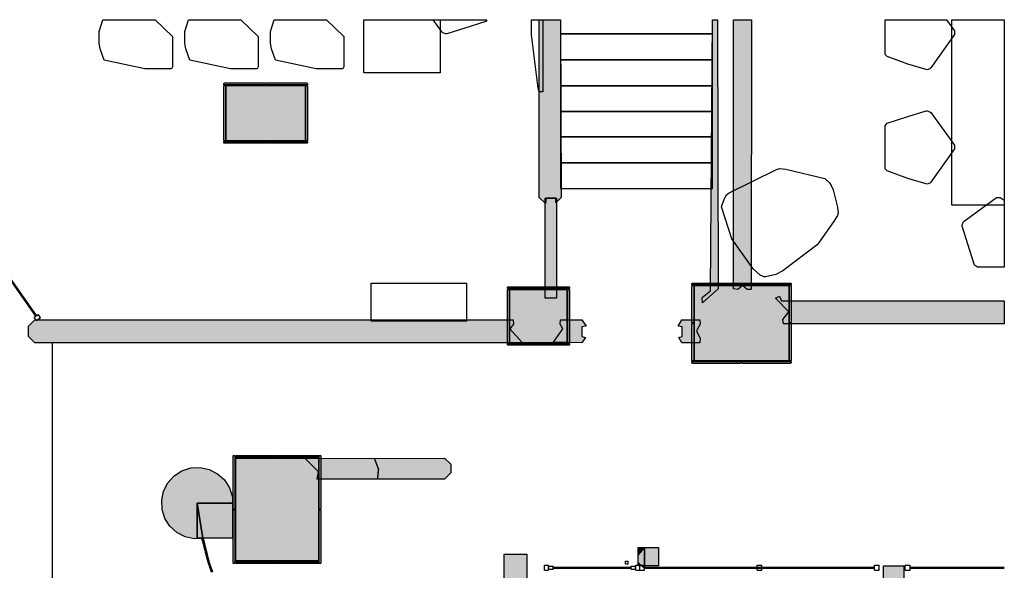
# Model space of a CAD drawing. Header units: millimetres. Extents: x -18533 to 137888, y -83624 to 7711.
# Tile 15 of 38: x -1994 to 8350, y 1248 to 7025. Entities that reach past the tile are written whole.
import ezdxf

# ---------------------------------------------------------------- set-up
doc = ezdxf.new("R2010")
doc.units = ezdxf.units.MM
for name, color, linetype in [('A-ARREDI', 9, 'Continuous'), ('A-MISURE', 40, 'Continuous'), ('A-MURI-ESISTENTI', 7, 'Continuous'), ('A-MURI-NUOVI', 40, 'Continuous'), ('A-PARETI-VETRATE', 5, 'Continuous'), ('A-PILASTRI', 8, 'Continuous'), ('A-SCALE', 8, 'Continuous')]:
    doc.layers.add(name, color=color, linetype=linetype)

msp = doc.modelspace()

# ---------------------------------------------------------------- hatches: boundary and pattern name
at = {"layer": 'A-MURI-ESISTENTI'}
for points in [[(3465, 5160), (3465, 7025), (3687, 7025), (3695, 5160), (3640, 5105), (3639, 5152), (3538, 5152), (3530, 5095), (3465, 5160)], [(5175, 4110), (5265, 4180), (5283, 7025), (5338, 7025), (5345, 4200), (5180, 4055), (5175, 4110)], [(5650, 4195), (5600, 4235), (5550, 4195), (5505, 4200), (5505, 7025), (5694, 7025), (5690, 4195), (5650, 4195)], [(6030, 3835), (6025, 3880), (6085, 3960), (5946, 4102), (5990, 4125), (6010, 4075), (8350, 4075), (8350, 3835), (6030, 3835)], [(-1835, 3635), (-1900, 3700), (-1900, 3810), (-1835, 3875), (3190, 3875), (3195, 3830), (3155, 3780), (3290, 3635), (-1835, 3635)], [(3615, 3640), (3713, 3780), (3685, 3830), (3688, 3875), (3912, 3875), (3958, 3810), (3913, 3801), (3913, 3700), (3951, 3690), (3912, 3635), (3615, 3640)], [(4963, 3635), (4929, 3690), (4964, 3700), (4964, 3801), (4923, 3810), (4963, 3875), (5152, 3875), (5155, 3830), (5118, 3760), (5155, 3680), (5152, 3635), (4963, 3635)], [(1130, 2205), (1145, 2280), (1005, 2420), (1730, 2425), (1775, 2310), (1760, 2205), (1130, 2205)]]:
    msp.add_hatch(color=7, dxfattribs=at).paths.add_polyline_path(points)
at = {"layer": 'A-MURI-NUOVI'}
for points in [[(3527, 4102), (3527, 5152), (3647, 5152), (3647, 4102), (3527, 4102)], [(1770, 2205), (1775, 2310), (1735, 2420), (2470, 2425), (2535, 2360), (2535, 2270), (2470, 2205), (1770, 2205)], [(157, 2195), (210, 2112), (240, 2019), (243, 1952), (-129, 1952), (-129, 1584), (-68, 1584), (-160, 1579), (-256, 1600), (-342, 1644), (-415, 1710), (-468, 1792), (-498, 1886), (-502, 1983), (-482, 2079), (-437, 2166), (-371, 2238), (-289, 2291), (-196, 2321), (-98, 2326), (-3, 2305), (84, 2260), (157, 2195)], [(-129, 1952), (243, 1952), (243, 1584), (122, 1584), (32, 1584), (-68, 1584), (-69, 1585), (-129, 1952)], [(-69, 1585), (-68, 1584), (-129, 1584), (-129, 1952), (-69, 1585)], [(-74, 1576), (-75, 1582), (-68, 1584), (-62, 1560), (-73, 1557), (-78, 1575), (-74, 1576)], [(-68, 1552), (-69, 1558), (-62, 1560), (-56, 1536), (-67, 1534), (-72, 1551), (-68, 1552)], [(-68, 1584), (-38, 1466), (-38, 1466), (-44, 1489), (-50, 1513), (-56, 1536), (-62, 1560), (-68, 1584)], [(-62, 1529), (-63, 1534), (-56, 1536), (-50, 1513), (-61, 1510), (-66, 1528), (-62, 1529)], [(-56, 1505), (-57, 1511), (-50, 1513), (-44, 1489), (-55, 1486), (-59, 1504), (-56, 1505)], [(-49, 1481), (-51, 1487), (-44, 1489), (-38, 1466), (-45, 1464), (-45, 1464), (-49, 1463), (-53, 1480), (-49, 1481)], [(-38, 1465), (-38, 1466), (-38, 1466), (-36, 1458), (-32, 1442), (-43, 1439), (-47, 1457), (-43, 1458), (-45, 1464), (-38, 1465)], [(-45, 1464), (-45, 1464), (-38, 1466), (-38, 1465), (-45, 1464)], [(-38, 1466), (-36, 1458), (-38, 1466), (-38, 1466)], [(-32, 1442), (-36, 1458), (-20, 1395), (-26, 1418), (-32, 1442)], [(4505, 1330), (4505, 1410), (4570, 1485), (4570, 1295), (4540, 1295), (4505, 1330)], [(4505, 1410), (4505, 1485), (4570, 1485), (4505, 1410)], [(4570, 1485), (4717, 1485), (4717, 1295), (4570, 1295), (4570, 1485)], [(-37, 1434), (-39, 1440), (-32, 1442), (-26, 1418), (-37, 1416), (-41, 1433), (-37, 1434)], [(-31, 1411), (-33, 1416), (-26, 1418), (-20, 1395), (-27, 1393), (-27, 1393), (-30, 1392), (-35, 1410), (-31, 1411)], [(-20, 1395), (-14, 1371), (-21, 1369), (-21, 1369), (-24, 1368), (-29, 1386), (-25, 1387), (-27, 1393), (-20, 1395)], [(-27, 1393), (-27, 1393), (-20, 1395), (-27, 1393)], [(-14, 1371), (-8, 1347), (-14, 1346), (-14, 1346), (-18, 1345), (-23, 1362), (-19, 1363), (-21, 1369), (-14, 1371)], [(-21, 1369), (-21, 1369), (-14, 1371), (-21, 1369)], [(-8, 1347), (-2, 1324), (-12, 1321), (-17, 1339), (-13, 1340), (-14, 1346), (-8, 1347)], [(-14, 1346), (-14, 1346), (-8, 1347), (-14, 1346)], [(3334, 1418), (3334, -479), (3095, -479), (3095, 1418), (3334, 1418)], [(-6, 1316), (-8, 1322), (-1, 1324), (5, 1306), (7, 1301), (1, 1299), (1, 1299), (-3, 1297), (-9, 1315), (-6, 1316)], [(-1, 1324), (5, 1306), (-1, 1324), (-1, 1324)], [(7, 1301), (15, 1278), (9, 1276), (9, 1276), (5, 1274), (-1, 1292), (3, 1293), (1, 1299), (7, 1301)], [(1, 1299), (1, 1299), (7, 1301), (1, 1299)], [(5, 1306), (18, 1271), (15, 1278), (7, 1301), (5, 1306)], [(15, 1278), (18, 1271), (23, 1255), (17, 1253), (17, 1253), (13, 1251), (7, 1269), (11, 1270), (9, 1276), (15, 1278)], [(9, 1276), (9, 1276), (15, 1278), (9, 1276)], [(23, 1255), (32, 1232), (25, 1230), (25, 1230), (21, 1228), (15, 1246), (19, 1247), (17, 1253), (23, 1255)], [(17, 1253), (17, 1253), (23, 1255), (23, 1255), (17, 1253)], [(24, 1255), (23, 1255), (18, 1271), (24, 1255)], [(24, 1255), (32, 1232), (32, 1232), (23, 1255), (24, 1255)], [(23, 1255), (23, 1255), (24, 1255), (23, 1255)], [(4540, 1295), (4505, 1295), (4505, 1330), (4540, 1295)], [(4540, 1295), (4570, 1295), (4570, 1265), (4540, 1295)], [(7080, -5385), (7080, 1295), (7295, 1295), (7295, -5290), (7080, -5385)]]:
    msp.add_hatch(color=40, dxfattribs=at).paths.add_polyline_path(points)
at = {"layer": 'A-PILASTRI'}
for points in [[(149, 6343), (149, 6357), (153, 6361), (583, 6361), (587, 6357), (587, 6343), (149, 6343)], [(167, 5755), (153, 5755), (149, 5759), (149, 6331), (153, 6335), (167, 6335), (167, 5755)], [(175, 5755), (175, 6335), (1005, 6335), (1005, 5755), (175, 5755)], [(593, 6343), (593, 6357), (597, 6361), (1027, 6361), (1031, 6357), (1031, 6343), (593, 6343)], [(1013, 6335), (1027, 6335), (1031, 6331), (1031, 5759), (1027, 5755), (1013, 5755), (1013, 6335)], [(587, 5747), (587, 5733), (583, 5729), (153, 5729), (149, 5733), (149, 5747), (587, 5747)], [(1031, 5747), (1031, 5733), (1027, 5729), (597, 5729), (593, 5733), (593, 5747), (1031, 5747)], [(5069, 4243), (5069, 4257), (5073, 4261), (5583, 4261), (5587, 4257), (5587, 4243), (5069, 4243)], [(5593, 4243), (5593, 4257), (5597, 4261), (6107, 4261), (6111, 4257), (6111, 4243), (5593, 4243)], [(3129, 4203), (3129, 4217), (3133, 4221), (3448, 4221), (3452, 4217), (3452, 4203), (3129, 4203)], [(3147, 3635), (3133, 3635), (3129, 3639), (3129, 4191), (3133, 4195), (3147, 4195), (3147, 3635)], [(3155, 3635), (3155, 4195), (3755, 4195), (3755, 3635), (3155, 3635)], [(3458, 4203), (3458, 4217), (3462, 4221), (3777, 4221), (3781, 4217), (3781, 4203), (3458, 4203)], [(3763, 4195), (3777, 4195), (3781, 4191), (3781, 3639), (3777, 3635), (3763, 3635), (3763, 4195)], [(5087, 3843), (5073, 3843), (5069, 3847), (5069, 4231), (5073, 4235), (5087, 4235), (5087, 3843)], [(5095, 3445), (5095, 4235), (6085, 4235), (6085, 3445), (5095, 3445)], [(6093, 4235), (6107, 4235), (6111, 4231), (6111, 3847), (6107, 3843), (6093, 3843), (6093, 4235)], [(5087, 3445), (5073, 3445), (5069, 3449), (5069, 3833), (5073, 3837), (5087, 3837), (5087, 3445)], [(6093, 3837), (6107, 3837), (6111, 3833), (6111, 3449), (6107, 3445), (6093, 3445), (6093, 3837)], [(3452, 3627), (3452, 3613), (3448, 3609), (3133, 3609), (3129, 3613), (3129, 3627), (3452, 3627)], [(3781, 3627), (3781, 3613), (3777, 3609), (3462, 3609), (3458, 3613), (3458, 3627), (3781, 3627)], [(5587, 3437), (5587, 3423), (5583, 3419), (5073, 3419), (5069, 3423), (5069, 3437), (5587, 3437)], [(6111, 3437), (6111, 3423), (6107, 3419), (5597, 3419), (5593, 3423), (5593, 3437), (6111, 3437)], [(267, 1888), (253, 1888), (249, 1892), (249, 2447), (253, 2451), (267, 2451), (267, 1888)], [(275, 2433), (275, 2447), (279, 2451), (703, 2451), (707, 2447), (707, 2433), (275, 2433)], [(1145, 1345), (275, 1345), (275, 2425), (1145, 2425), (1145, 1345)], [(713, 2433), (713, 2447), (717, 2451), (1141, 2451), (1145, 2447), (1145, 2433), (713, 2433)], [(1153, 2451), (1167, 2451), (1171, 2447), (1171, 1892), (1167, 1888), (1153, 1888), (1153, 2451)], [(267, 1319), (253, 1319), (249, 1323), (249, 1878), (253, 1882), (267, 1882), (267, 1319)], [(1153, 1882), (1167, 1882), (1171, 1878), (1171, 1323), (1167, 1319), (1153, 1319), (1153, 1882)], [(707, 1337), (707, 1323), (703, 1319), (279, 1319), (275, 1323), (275, 1337), (707, 1337)], [(1145, 1337), (1145, 1323), (1141, 1319), (717, 1319), (713, 1323), (713, 1337), (1145, 1337)]]:
    msp.add_hatch(color=8, dxfattribs=at).paths.add_polyline_path(points)

# ---------------------------------------------------------------- linework, layer by layer
at = {"layer": 'A-ARREDI'}
for points in [[(-1119, 7025), (-571, 7025), (-388, 6850), (-388, 6530), (-398, 6510), (-678, 6510), (-1108, 6600), (-1148, 6720), (-1158, 6780), (-1158, 6900), (-1119, 7025)], [(-1119, 7025), (-571, 7025), (-388, 6850), (-388, 6530), (-398, 6510), (-678, 6510), (-1108, 6600), (-1148, 6720), (-1158, 6780), (-1158, 6900), (-1119, 7025)], [(-219, 7025), (329, 7025), (512, 6850), (512, 6530), (502, 6510), (222, 6510), (-208, 6600), (-248, 6720), (-258, 6780), (-258, 6900), (-219, 7025)], [(-219, 7025), (329, 7025), (512, 6850), (512, 6530), (502, 6510), (222, 6510), (-208, 6600), (-248, 6720), (-258, 6780), (-258, 6900), (-219, 7025)], [(681, 7025), (1229, 7025), (1412, 6850), (1412, 6530), (1402, 6510), (1122, 6510), (692, 6600), (652, 6720), (642, 6780), (642, 6900), (681, 7025)], [(681, 7025), (1229, 7025), (1412, 6850), (1412, 6530), (1402, 6510), (1122, 6510), (692, 6600), (652, 6720), (642, 6780), (642, 6900), (681, 7025)], [(1622, 6467), (1622, 7025), (2422, 7025), (2422, 6467), (1622, 6467)], [(1622, 6467), (1622, 7025), (2422, 7025), (2422, 6467), (1622, 6467)], [(2902, 7007), (2682, 6937), (2492, 6877), (2482, 6877), (2452, 6887), (2442, 6897), (2349, 7025), (2914, 7025), (2902, 7007)], [(2902, 7007), (2682, 6937), (2492, 6877), (2482, 6877), (2452, 6887), (2442, 6897), (2349, 7025), (2914, 7025), (2902, 7007)], [(3462, 6267), (3452, 6307), (3382, 6867), (3382, 7025), (3502, 7025), (3502, 6267), (3462, 6267)], [(3462, 6267), (3452, 6307), (3382, 6867), (3382, 7025), (3502, 7025), (3502, 6267), (3462, 6267)], [(7828, 6910), (7828, 6870), (7578, 6520), (7568, 6510), (7538, 6500), (7338, 6560), (7118, 6640), (7098, 6660), (7098, 7025), (7743, 7025), (7828, 6910)], [(7828, 6910), (7828, 6870), (7578, 6520), (7568, 6510), (7538, 6500), (7338, 6560), (7118, 6640), (7098, 6660), (7098, 7025), (7743, 7025), (7828, 6910)], [(7798, 5080), (7798, 7025), (8350, 7025), (8350, 5080), (7798, 5080)], [(7798, 5080), (7798, 7025), (8350, 7025), (8350, 5080), (7798, 5080)], [(7118, 5940), (7338, 6010), (7528, 6070), (7538, 6070), (7568, 6060), (7578, 6050), (7828, 5710), (7828, 5670), (7578, 5320), (7568, 5310), (7538, 5300), (7338, 5360), (7118, 5440), (7098, 5460), (7098, 5910), (7118, 5940)], [(7118, 5940), (7338, 6010), (7528, 6070), (7538, 6070), (7568, 6060), (7578, 6050), (7828, 5710), (7828, 5670), (7578, 5320), (7568, 5310), (7538, 5300), (7338, 5360), (7118, 5440), (7098, 5460), (7098, 5910), (7118, 5940)], [(6024, 4390), (5950, 4352), (5842, 4327), (5827, 4326), (5786, 4346), (5710, 4410), (5487, 4726), (5380, 5060), (5386, 5084), (5411, 5149), (5431, 5189), (5461, 5208), (5955, 5454), (5993, 5465), (6056, 5455), (6463, 5358), (6513, 5315), (6532, 5286), (6551, 5241), (6598, 5057), (6604, 4995), (6598, 4971), (6557, 4905), (6404, 4689), (6383, 4664), (6024, 4390)], [(6024, 4390), (5950, 4352), (5842, 4327), (5827, 4326), (5786, 4346), (5710, 4410), (5487, 4726), (5380, 5060), (5386, 5084), (5411, 5149), (5431, 5189), (5461, 5208), (5955, 5454), (5993, 5465), (6056, 5455), (6463, 5358), (6513, 5315), (6532, 5286), (6551, 5241), (6598, 5057), (6604, 4995), (6598, 4971), (6557, 4905), (6404, 4689), (6383, 4664), (6024, 4390)], [(8038, 4450), (7968, 4670), (7908, 4860), (7908, 4870), (7918, 4900), (7928, 4910), (8268, 5160), (8308, 5160), (8350, 5130), (8350, 4430), (8068, 4430), (8038, 4450)], [(8038, 4450), (7968, 4670), (7908, 4860), (7908, 4870), (7918, 4900), (7928, 4910), (8268, 5160), (8308, 5160), (8350, 5130), (8350, 4430), (8068, 4430), (8038, 4450)], [(1700, 4260), (2700, 4260), (2700, 3860), (1700, 3860), (1700, 4260)], [(1700, 4260), (2700, 4260), (2700, 3860), (1700, 3860), (1700, 4260)]]:
    msp.add_lwpolyline(points, close=True, dxfattribs=at)
at = {"layer": 'A-MISURE'}
msp.add_line((-1650, -4300), (-1650, 3634), dxfattribs=at)
at = {"layer": 'A-MURI-ESISTENTI'}
for points in [[(3465, 5160), (3465, 7025), (3687, 7025), (3695, 5160), (3640, 5105), (3639, 5152), (3538, 5152), (3530, 5095), (3465, 5160)], [(5175, 4110), (5265, 4180), (5283, 7025), (5338, 7025), (5345, 4200), (5180, 4055), (5175, 4110)], [(5650, 4195), (5600, 4235), (5550, 4195), (5505, 4200), (5505, 7025), (5694, 7025), (5690, 4195), (5650, 4195)], [(6030, 3835), (6025, 3880), (6085, 3960), (5946, 4102), (5990, 4125), (6010, 4075), (8350, 4075), (8350, 3835), (6030, 3835)], [(-1835, 3635), (-1900, 3700), (-1900, 3810), (-1835, 3875), (3190, 3875), (3195, 3830), (3155, 3780), (3290, 3635), (-1835, 3635)], [(3615, 3640), (3713, 3780), (3685, 3830), (3688, 3875), (3912, 3875), (3958, 3810), (3913, 3801), (3913, 3700), (3951, 3690), (3912, 3635), (3615, 3640)], [(4963, 3635), (4929, 3690), (4964, 3700), (4964, 3801), (4923, 3810), (4963, 3875), (5152, 3875), (5155, 3830), (5118, 3760), (5155, 3680), (5152, 3635), (4963, 3635)], [(1130, 2205), (1145, 2280), (1005, 2420), (1730, 2425), (1775, 2310), (1760, 2205), (1130, 2205)]]:
    msp.add_lwpolyline(points, close=True, dxfattribs=at)
at = {"layer": 'A-MURI-NUOVI'}
for points in [[(3527, 4102), (3527, 5152), (3647, 5152), (3647, 4102), (3527, 4102)], [(1770, 2205), (1775, 2310), (1735, 2420), (2470, 2425), (2535, 2360), (2535, 2270), (2470, 2205), (1770, 2205)], [(157, 2195), (210, 2112), (240, 2019), (243, 1952), (-129, 1952), (-129, 1584), (-68, 1584), (-160, 1579), (-256, 1600), (-342, 1644), (-415, 1710), (-468, 1792), (-498, 1886), (-502, 1983), (-482, 2079), (-437, 2166), (-371, 2238), (-289, 2291), (-196, 2321), (-98, 2326), (-3, 2305), (84, 2260), (157, 2195)], [(-129, 1952), (243, 1952), (243, 1584), (122, 1584), (32, 1584), (-68, 1584), (-69, 1585), (-129, 1952)], [(-69, 1585), (-68, 1584), (-129, 1584), (-129, 1952), (-69, 1585)], [(-74, 1576), (-75, 1582), (-68, 1584), (-62, 1560), (-73, 1557), (-78, 1575), (-74, 1576)], [(-68, 1552), (-69, 1558), (-62, 1560), (-56, 1536), (-67, 1534), (-72, 1551), (-68, 1552)], [(-68, 1584), (-38, 1466), (-38, 1466), (-44, 1489), (-50, 1513), (-56, 1536), (-62, 1560), (-68, 1584)], [(-62, 1529), (-63, 1534), (-56, 1536), (-50, 1513), (-61, 1510), (-66, 1528), (-62, 1529)], [(-56, 1505), (-57, 1511), (-50, 1513), (-44, 1489), (-55, 1486), (-59, 1504), (-56, 1505)], [(-49, 1481), (-51, 1487), (-44, 1489), (-38, 1466), (-45, 1464), (-45, 1464), (-49, 1463), (-53, 1480), (-49, 1481)], [(-38, 1465), (-38, 1466), (-38, 1466), (-36, 1458), (-32, 1442), (-43, 1439), (-47, 1457), (-43, 1458), (-45, 1464), (-38, 1465)], [(-45, 1464), (-45, 1464), (-38, 1466), (-38, 1465), (-45, 1464)], [(-38, 1466), (-36, 1458), (-38, 1466), (-38, 1466)], [(-32, 1442), (-36, 1458), (-20, 1395), (-26, 1418), (-32, 1442)], [(4505, 1330), (4505, 1410), (4570, 1485), (4570, 1295), (4540, 1295), (4505, 1330)], [(4505, 1410), (4505, 1485), (4570, 1485), (4505, 1410)], [(4570, 1485), (4717, 1485), (4717, 1295), (4570, 1295), (4570, 1485)], [(-37, 1434), (-39, 1440), (-32, 1442), (-26, 1418), (-37, 1416), (-41, 1433), (-37, 1434)], [(-31, 1411), (-33, 1416), (-26, 1418), (-20, 1395), (-27, 1393), (-27, 1393), (-30, 1392), (-35, 1410), (-31, 1411)], [(-20, 1395), (-14, 1371), (-21, 1369), (-21, 1369), (-24, 1368), (-29, 1386), (-25, 1387), (-27, 1393), (-20, 1395)], [(-27, 1393), (-27, 1393), (-20, 1395), (-27, 1393)], [(-14, 1371), (-8, 1347), (-14, 1346), (-14, 1346), (-18, 1345), (-23, 1362), (-19, 1363), (-21, 1369), (-14, 1371)], [(-21, 1369), (-21, 1369), (-14, 1371), (-21, 1369)], [(-8, 1347), (-2, 1324), (-12, 1321), (-17, 1339), (-13, 1340), (-14, 1346), (-8, 1347)], [(-14, 1346), (-14, 1346), (-8, 1347), (-14, 1346)], [(3334, 1418), (3334, -479), (3095, -479), (3095, 1418), (3334, 1418)], [(-6, 1316), (-8, 1322), (-1, 1324), (5, 1306), (7, 1301), (1, 1299), (1, 1299), (-3, 1297), (-9, 1315), (-6, 1316)], [(-1, 1324), (5, 1306), (-1, 1324), (-1, 1324)], [(7, 1301), (15, 1278), (9, 1276), (9, 1276), (5, 1274), (-1, 1292), (3, 1293), (1, 1299), (7, 1301)], [(1, 1299), (1, 1299), (7, 1301), (1, 1299)], [(5, 1306), (18, 1271), (15, 1278), (7, 1301), (5, 1306)], [(15, 1278), (18, 1271), (23, 1255), (17, 1253), (17, 1253), (13, 1251), (7, 1269), (11, 1270), (9, 1276), (15, 1278)], [(9, 1276), (9, 1276), (15, 1278), (9, 1276)], [(23, 1255), (32, 1232), (25, 1230), (25, 1230), (21, 1228), (15, 1246), (19, 1247), (17, 1253), (23, 1255)], [(17, 1253), (17, 1253), (23, 1255), (23, 1255), (17, 1253)], [(24, 1255), (23, 1255), (18, 1271), (24, 1255)], [(24, 1255), (32, 1232), (32, 1232), (23, 1255), (24, 1255)], [(23, 1255), (23, 1255), (24, 1255), (23, 1255)], [(4540, 1295), (4505, 1295), (4505, 1330), (4540, 1295)], [(4540, 1295), (4570, 1295), (4570, 1265), (4540, 1295)], [(7080, -5385), (7080, 1295), (7295, 1295), (7295, -5290), (7080, -5385)]]:
    msp.add_lwpolyline(points, close=True, dxfattribs=at)
at = {"layer": 'A-PARETI-VETRATE'}
for p, q in [((-1824, 3915), (-2101, 4311)), ((-1816, 3920), (-2093, 4317)), ((-1841, 3903), (-1800, 3932)), ((-1777, 3899), (-1800, 3932)), ((-1818, 3870), (-1841, 3903)), ((-1824, 3915), (-1816, 3920)), ((-1818, 3870), (-1777, 3899)), ((3520, 1300), (3560, 1300)), ((3520, 1250), (3520, 1300)), ((3520, 1250), (3560, 1250)), ((3560, 1250), (3560, 1300)), ((3564, 1291), (3609, 1291)), ((3564, 1259), (3564, 1291)), ((3564, 1259), (3609, 1259)), ((3609, 1259), (3609, 1291)), ((3609, 1280), (4431, 1280)), ((3609, 1270), (3609, 1280)), ((3609, 1270), (4431, 1270)), ((4372, 1344), (4400, 1344)), ((4372, 1316), (4372, 1344)), ((4372, 1316), (4400, 1316)), ((4400, 1316), (4400, 1344)), ((4431, 1291), (4476, 1291)), ((4431, 1259), (4431, 1291)), ((4431, 1270), (4431, 1280)), ((4431, 1259), (4476, 1259)), ((4476, 1259), (4476, 1291)), ((4480, 1300), (4520, 1300)), ((4480, 1250), (4480, 1300)), ((4480, 1250), (4520, 1250)), ((4520, 1300), (4570, 1300)), ((4520, 1250), (4520, 1300)), ((4520, 1250), (4520, 1300)), ((4520, 1250), (4570, 1250)), ((4570, 1250), (4570, 1300)), ((4570, 1280), (6988, 1280)), ((4570, 1270), (4570, 1280)), ((4570, 1270), (6988, 1270)), ((5754, 1300), (5803, 1300)), ((5754, 1250), (5754, 1300)), ((5754, 1250), (5803, 1250)), ((5803, 1250), (5803, 1300)), ((6988, 1300), (7037, 1300)), ((6988, 1250), (6988, 1300)), ((6988, 1270), (6988, 1280)), ((6988, 1250), (7037, 1250)), ((7037, 1250), (7037, 1300)), ((7310, 1300), (7360, 1300)), ((7310, 1250), (7310, 1300)), ((7310, 1250), (7360, 1250)), ((7360, 1250), (7360, 1300)), ((7360, 1280), (8350, 1280)), ((7360, 1270), (7360, 1280)), ((7360, 1270), (8350, 1270))]:
    msp.add_line(p, q, dxfattribs=at)
at = {"layer": 'A-PILASTRI'}
for points in [[(149, 6343), (149, 6357), (153, 6361), (583, 6361), (587, 6357), (587, 6343), (149, 6343)], [(167, 5755), (153, 5755), (149, 5759), (149, 6331), (153, 6335), (167, 6335), (167, 5755)], [(175, 5755), (175, 6335), (1005, 6335), (1005, 5755), (175, 5755)], [(593, 6343), (593, 6357), (597, 6361), (1027, 6361), (1031, 6357), (1031, 6343), (593, 6343)], [(1013, 6335), (1027, 6335), (1031, 6331), (1031, 5759), (1027, 5755), (1013, 5755), (1013, 6335)], [(587, 5747), (587, 5733), (583, 5729), (153, 5729), (149, 5733), (149, 5747), (587, 5747)], [(1031, 5747), (1031, 5733), (1027, 5729), (597, 5729), (593, 5733), (593, 5747), (1031, 5747)], [(5069, 4243), (5069, 4257), (5073, 4261), (5583, 4261), (5587, 4257), (5587, 4243), (5069, 4243)], [(5593, 4243), (5593, 4257), (5597, 4261), (6107, 4261), (6111, 4257), (6111, 4243), (5593, 4243)], [(3129, 4203), (3129, 4217), (3133, 4221), (3448, 4221), (3452, 4217), (3452, 4203), (3129, 4203)], [(3147, 3635), (3133, 3635), (3129, 3639), (3129, 4191), (3133, 4195), (3147, 4195), (3147, 3635)], [(3155, 3635), (3155, 4195), (3755, 4195), (3755, 3635), (3155, 3635)], [(3458, 4203), (3458, 4217), (3462, 4221), (3777, 4221), (3781, 4217), (3781, 4203), (3458, 4203)], [(3763, 4195), (3777, 4195), (3781, 4191), (3781, 3639), (3777, 3635), (3763, 3635), (3763, 4195)], [(5087, 3843), (5073, 3843), (5069, 3847), (5069, 4231), (5073, 4235), (5087, 4235), (5087, 3843)], [(5095, 3445), (5095, 4235), (6085, 4235), (6085, 3445), (5095, 3445)], [(6093, 4235), (6107, 4235), (6111, 4231), (6111, 3847), (6107, 3843), (6093, 3843), (6093, 4235)], [(5087, 3445), (5073, 3445), (5069, 3449), (5069, 3833), (5073, 3837), (5087, 3837), (5087, 3445)], [(6093, 3837), (6107, 3837), (6111, 3833), (6111, 3449), (6107, 3445), (6093, 3445), (6093, 3837)], [(3452, 3627), (3452, 3613), (3448, 3609), (3133, 3609), (3129, 3613), (3129, 3627), (3452, 3627)], [(3781, 3627), (3781, 3613), (3777, 3609), (3462, 3609), (3458, 3613), (3458, 3627), (3781, 3627)], [(5587, 3437), (5587, 3423), (5583, 3419), (5073, 3419), (5069, 3423), (5069, 3437), (5587, 3437)], [(6111, 3437), (6111, 3423), (6107, 3419), (5597, 3419), (5593, 3423), (5593, 3437), (6111, 3437)], [(267, 1888), (253, 1888), (249, 1892), (249, 2447), (253, 2451), (267, 2451), (267, 1888)], [(275, 2433), (275, 2447), (279, 2451), (703, 2451), (707, 2447), (707, 2433), (275, 2433)], [(1145, 1345), (275, 1345), (275, 2425), (1145, 2425), (1145, 1345)], [(713, 2433), (713, 2447), (717, 2451), (1141, 2451), (1145, 2447), (1145, 2433), (713, 2433)], [(1153, 2451), (1167, 2451), (1171, 2447), (1171, 1892), (1167, 1888), (1153, 1888), (1153, 2451)], [(267, 1319), (253, 1319), (249, 1323), (249, 1878), (253, 1882), (267, 1882), (267, 1319)], [(1153, 1882), (1167, 1882), (1171, 1878), (1171, 1323), (1167, 1319), (1153, 1319), (1153, 1882)], [(707, 1337), (707, 1323), (703, 1319), (279, 1319), (275, 1323), (275, 1337), (707, 1337)], [(1145, 1337), (1145, 1323), (1141, 1319), (717, 1319), (713, 1323), (713, 1337), (1145, 1337)]]:
    msp.add_lwpolyline(points, close=True, dxfattribs=at)
at = {"layer": 'A-SCALE'}
for p, q in [((3686, 7025), (3686, 6876)), ((3686, 7025), (3686, 6876)), ((5286, 6876), (5286, 7025)), ((5286, 6876), (5286, 7025)), ((3686, 6876), (5286, 6876)), ((3686, 6876), (5286, 6876)), ((5286, 6876), (3686, 6876)), ((3686, 6876), (3686, 6604)), ((5286, 6876), (3686, 6876)), ((3686, 6876), (3686, 6604)), ((5286, 6604), (5286, 6876)), ((5286, 6604), (5286, 6876)), ((3686, 6604), (5286, 6604)), ((3686, 6604), (5286, 6604)), ((5286, 6604), (3686, 6604)), ((3686, 6604), (3686, 6332)), ((5286, 6604), (3686, 6604)), ((3686, 6604), (3686, 6332)), ((5286, 6332), (5286, 6604)), ((5286, 6332), (5286, 6604)), ((3686, 6332), (5286, 6332)), ((3686, 6332), (5286, 6332)), ((5286, 6332), (3686, 6332)), ((3686, 6332), (3686, 6061)), ((5286, 6332), (3686, 6332)), ((3686, 6332), (3686, 6061)), ((5286, 6061), (5286, 6332)), ((5286, 6061), (5286, 6332)), ((3686, 6061), (5286, 6061)), ((3686, 6061), (5286, 6061)), ((5286, 6061), (3686, 6061)), ((3686, 6061), (3686, 5796)), ((5286, 6061), (3686, 6061)), ((3686, 6061), (3686, 5796)), ((5286, 5796), (5286, 6061)), ((5286, 5796), (5286, 6061)), ((3686, 5796), (5286, 5796)), ((3686, 5796), (5286, 5796)), ((5286, 5796), (3686, 5796)), ((3686, 5796), (3686, 5524)), ((5286, 5796), (3686, 5796)), ((3686, 5796), (3686, 5524)), ((5286, 5524), (5286, 5796)), ((5286, 5524), (5286, 5796)), ((3686, 5524), (5286, 5524)), ((3686, 5524), (5286, 5524)), ((5286, 5524), (3686, 5524)), ((3686, 5524), (3686, 5253)), ((5286, 5524), (3686, 5524)), ((3686, 5524), (3686, 5253)), ((5286, 5253), (5286, 5524)), ((5286, 5253), (5286, 5524)), ((3686, 5253), (5286, 5253)), ((3686, 5253), (5286, 5253))]:
    msp.add_line(p, q, dxfattribs=at)

doc.saveas('drawing.dxf')
